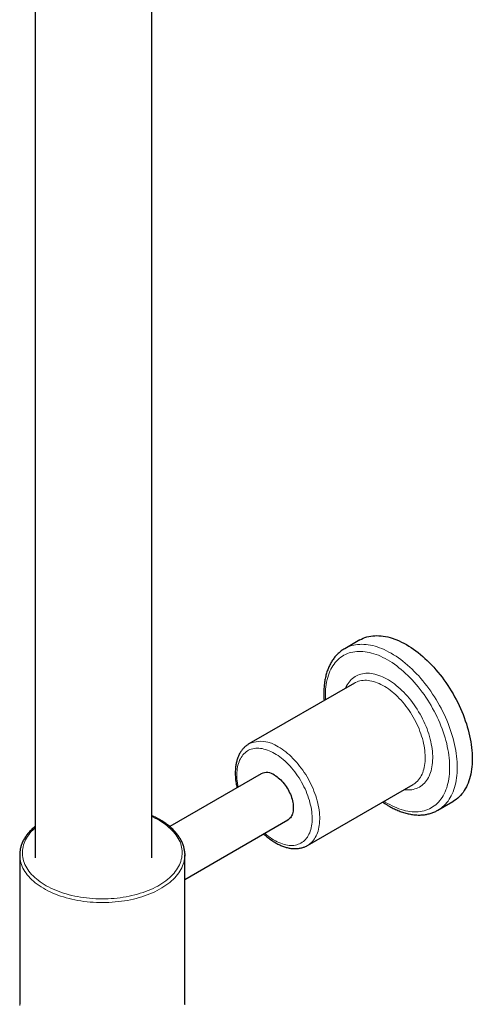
# Model space of a CAD drawing. Header units: millimetres. Extents: x 8 to 2417, y 12 to 2366.
# Tile 18 of 26: x 2266 to 2351, y 385 to 570. Entities that reach past the tile are written whole.
import ezdxf

# ---------------------------------------------------------------- set-up
doc = ezdxf.new("R2010")
doc.units = ezdxf.units.MM

msp = doc.modelspace()

# ---------------------------------------------------------------- linework, layer by layer
at = {"color": 7, "linetype": 'Continuous', "lineweight": 30}
for p, q in [((2269.37, 1155.41), (2269.37, 412.3)), ((2291.27, 412.3), (2291.27, 1153.46)), ((2330.26, 453.18), (2327.43, 451.54)), ((2329.26, 445.1), (2309.46, 433.67)), ((2329.26, 445.1), (2329.25, 445.09)), ((2311.76, 428.06), (2294.59, 418.15)), ((2320.46, 414.61), (2340.26, 426.04)), ((2344.93, 421.23), (2347.75, 422.86)), ((2297.44, 408.25), (2316.76, 419.4)), ((2266.44, 412.83), (2266.44, 385.07)), ((2297.44, 385.07), (2297.44, 412.83))]:
    msp.add_line(p, q, dxfattribs=at)
at = {"color": 7, "linetype": 'Continuous', "lineweight": 30, "flags": 128}
for points in [[(2330.26, 453.18), (2330.57, 453.35), (2330.9, 453.5), (2331.24, 453.63), (2331.59, 453.74), (2331.95, 453.83), (2332.31, 453.9), (2332.69, 453.95), (2333.07, 453.98), (2333.47, 453.99), (2333.86, 453.98), (2334.27, 453.95), (2334.68, 453.9), (2335.1, 453.83), (2335.52, 453.74), (2335.94, 453.63), (2336.37, 453.5), (2336.81, 453.35), (2337.24, 453.18), (2337.68, 452.99), (2338.12, 452.78), (2338.56, 452.55), (2339.01, 452.31), (2339.45, 452.04), (2339.89, 451.76), (2340.33, 451.46), (2340.77, 451.15), (2341.2, 450.81), (2341.64, 450.46), (2342.07, 450.1), (2342.49, 449.72), (2342.91, 449.32), (2343.33, 448.91), (2343.74, 448.49), (2344.15, 448.05), (2344.54, 447.6), (2344.94, 447.14), (2345.32, 446.66), (2345.7, 446.18), (2346.06, 445.68), (2346.42, 445.18), (2346.77, 444.66), (2347.11, 444.14), (2347.44, 443.61), (2347.76, 443.07), (2348.06, 442.53), (2348.36, 441.98), (2348.64, 441.42), (2348.91, 440.86), (2349.17, 440.3), (2349.41, 439.74), (2349.65, 439.17), (2349.87, 438.6), (2350.07, 438.03), (2350.26, 437.46), (2350.44, 436.89), (2350.6, 436.32), (2350.75, 435.75), (2350.88, 435.19), (2350.99, 434.63), (2351.1, 434.08), (2351.18, 433.53), (2351.25, 432.98), (2351.31, 432.44), (2351.35, 431.91), (2351.37, 431.39), (2351.38, 430.88)], [(2351.38, 430.88), (2351.37, 430.37), (2351.35, 429.87), (2351.31, 429.39), (2351.25, 428.91), (2351.18, 428.45), (2351.1, 428), (2350.99, 427.56), (2350.88, 427.14), (2350.75, 426.73), (2350.6, 426.33), (2350.44, 425.95), (2350.26, 425.59), (2350.07, 425.24), (2349.87, 424.9), (2349.65, 424.58), (2349.41, 424.28), (2349.17, 424), (2348.91, 423.74), (2348.64, 423.49), (2348.36, 423.26), (2348.06, 423.05), (2347.76, 422.86), (2347.75, 422.86)], [(2314.26, 427.81), (2314.49, 427.67), (2314.73, 427.51), (2314.96, 427.33), (2315.19, 427.13), (2315.42, 426.92), (2315.64, 426.69), (2315.85, 426.46), (2316.06, 426.2), (2316.26, 425.94), (2316.45, 425.67), (2316.63, 425.39), (2316.8, 425.1), (2316.96, 424.81), (2317.1, 424.51), (2317.24, 424.21), (2317.36, 423.9), (2317.46, 423.6), (2317.56, 423.29), (2317.63, 422.99), (2317.7, 422.69), (2317.74, 422.4), (2317.77, 422.11), (2317.79, 421.83), (2317.79, 421.56), (2317.77, 421.29), (2317.74, 421.04), (2317.7, 420.8), (2317.63, 420.57), (2317.56, 420.36), (2317.46, 420.16), (2317.36, 419.98), (2317.24, 419.81), (2317.1, 419.67), (2316.96, 419.54), (2316.8, 419.43), (2316.76, 419.4)], [(2297.43, 413.1), (2297.44, 412.79), (2297.43, 412.57)], [(2266.44, 385.07), (2266.44, 384.94), (2266.45, 384.8)], [(2297.43, 384.81), (2297.44, 385.03), (2297.44, 385.07)]]:
    msp.add_lwpolyline(points, dxfattribs=at)
at = {"color": 252, "linetype": 'Continuous', "lineweight": 0, "flags": 128}
for points in [[(2335.47, 422.51), (2335.9, 422.27), (2336.33, 422.04), (2336.76, 421.84), (2337.19, 421.66), (2337.61, 421.5), (2338.04, 421.35), (2338.45, 421.23), (2338.87, 421.13), (2339.28, 421.04), (2339.68, 420.98), (2340.08, 420.94), (2340.48, 420.92), (2340.86, 420.92), (2341.24, 420.94), (2341.61, 420.98), (2341.97, 421.04), (2342.33, 421.12), (2342.67, 421.22), (2343.01, 421.34), (2343.33, 421.48), (2343.64, 421.65), (2343.94, 421.83), (2344.24, 422.03), (2344.51, 422.25), (2344.78, 422.48), (2345.03, 422.74), (2345.27, 423.02), (2345.5, 423.31), (2345.71, 423.62), (2345.91, 423.94), (2346.1, 424.29), (2346.27, 424.65), (2346.42, 425.02), (2346.57, 425.41), (2346.69, 425.81), (2346.8, 426.23), (2346.9, 426.66), (2346.98, 427.11), (2347.04, 427.56), (2347.09, 428.03), (2347.12, 428.51), (2347.13, 429), (2347.13, 429.49), (2347.12, 430), (2347.09, 430.51), (2347.04, 431.04), (2346.98, 431.57), (2346.9, 432.1), (2346.8, 432.64), (2346.69, 433.19), (2346.57, 433.74), (2346.42, 434.29), (2346.27, 434.84), (2346.1, 435.4), (2345.91, 435.95), (2345.71, 436.51), (2345.5, 437.07), (2345.27, 437.62), (2345.03, 438.17), (2344.78, 438.72), (2344.51, 439.27), (2344.24, 439.81), (2343.94, 440.34), (2343.64, 440.87), (2343.33, 441.4), (2343.01, 441.91), (2342.67, 442.42), (2342.33, 442.92), (2341.97, 443.41), (2341.61, 443.89), (2341.24, 444.36), (2340.86, 444.81), (2340.48, 445.26), (2340.08, 445.69), (2339.68, 446.11), (2339.28, 446.51), (2338.87, 446.9), (2338.45, 447.28), (2338.04, 447.64), (2337.61, 447.98), (2337.19, 448.31), (2336.76, 448.62), (2336.33, 448.92), (2335.9, 449.19), (2335.47, 449.45), (2335.04, 449.69), (2334.61, 449.91), (2334.18, 450.11), (2333.75, 450.3), (2333.33, 450.46), (2332.9, 450.6), (2332.48, 450.73), (2332.07, 450.83), (2331.66, 450.91), (2331.25, 450.97), (2330.86, 451.02), (2330.46, 451.04), (2330.08, 451.04), (2329.7, 451.02), (2329.33, 450.98), (2328.97, 450.92), (2328.61, 450.84), (2328.27, 450.74), (2327.93, 450.61), (2327.61, 450.47), (2327.3, 450.31), (2326.99, 450.13), (2326.7, 449.93), (2326.42, 449.71), (2326.16, 449.47), (2325.91, 449.22), (2325.66, 448.94), (2325.44, 448.65), (2325.22, 448.34), (2325.03, 448.01), (2324.84, 447.67), (2324.67, 447.31), (2324.51, 446.94), (2324.37, 446.55), (2324.25, 446.14), (2324.14, 445.73), (2324.04, 445.29), (2323.96, 444.85), (2323.9, 444.4), (2323.85, 443.93), (2323.82, 443.45), (2323.8, 442.96), (2323.8, 442.46), (2323.82, 441.96), (2323.82, 441.95)], [(2327.43, 451.54), (2327.74, 451.71), (2328.07, 451.86), (2328.41, 452), (2328.76, 452.11), (2329.12, 452.2), (2329.49, 452.27), (2329.86, 452.32), (2330.25, 452.35), (2330.64, 452.36), (2331.04, 452.35), (2331.44, 452.32), (2331.85, 452.27), (2332.27, 452.2), (2332.69, 452.11), (2333.12, 452), (2333.55, 451.87), (2333.98, 451.72), (2334.42, 451.55), (2334.85, 451.36), (2335.29, 451.15), (2335.73, 450.92), (2336.18, 450.68), (2336.62, 450.41), (2337.06, 450.13), (2337.5, 449.83), (2337.94, 449.51), (2338.37, 449.18), (2338.81, 448.83), (2339.24, 448.47), (2339.66, 448.08), (2340.08, 447.69), (2340.5, 447.28), (2340.91, 446.85), (2341.32, 446.42), (2341.72, 445.97), (2342.11, 445.5), (2342.49, 445.03), (2342.87, 444.55), (2343.23, 444.05), (2343.59, 443.54), (2343.94, 443.03), (2344.28, 442.51), (2344.61, 441.98), (2344.93, 441.44), (2345.23, 440.9), (2345.53, 440.35), (2345.81, 439.79), (2346.08, 439.23), (2346.34, 438.67), (2346.59, 438.1), (2346.82, 437.53), (2347.04, 436.96), (2347.24, 436.39), (2347.43, 435.82), (2347.61, 435.26), (2347.77, 434.69), (2347.92, 434.12), (2348.05, 433.56), (2348.17, 433), (2348.27, 432.44), (2348.35, 431.89), (2348.42, 431.35), (2348.48, 430.81), (2348.52, 430.28), (2348.54, 429.76), (2348.55, 429.24), (2348.54, 428.74), (2348.52, 428.24), (2348.48, 427.76), (2348.42, 427.28), (2348.35, 426.82), (2348.27, 426.37), (2348.17, 425.93), (2348.05, 425.51), (2347.92, 425.1), (2347.77, 424.7), (2347.61, 424.32), (2347.43, 423.95), (2347.24, 423.6), (2347.04, 423.27), (2346.82, 422.95), (2346.59, 422.65), (2346.34, 422.37), (2346.08, 422.1), (2345.81, 421.86), (2345.53, 421.63), (2345.23, 421.42), (2344.93, 421.23), (2344.93, 421.23)], [(2327.57, 444.12), (2327.59, 444.16), (2327.73, 444.46), (2327.89, 444.76), (2328.06, 445.03), (2328.25, 445.29), (2328.45, 445.53), (2328.66, 445.75), (2328.88, 445.96), (2329.12, 446.15), (2329.37, 446.31), (2329.63, 446.46), (2329.91, 446.59), (2330.19, 446.7), (2330.48, 446.78), (2330.78, 446.85), (2331.09, 446.9), (2331.41, 446.93), (2331.74, 446.93), (2332.07, 446.92), (2332.41, 446.88), (2332.76, 446.83), (2333.11, 446.75), (2333.47, 446.66), (2333.83, 446.54), (2334.19, 446.4), (2334.55, 446.25), (2334.92, 446.07), (2335.29, 445.88), (2335.65, 445.67), (2336.02, 445.44), (2336.39, 445.19), (2336.75, 444.92), (2337.11, 444.64), (2337.47, 444.34), (2337.83, 444.03), (2338.18, 443.7), (2338.52, 443.36), (2338.86, 443), (2339.2, 442.63), (2339.53, 442.24), (2339.84, 441.85), (2340.15, 441.44), (2340.46, 441.03), (2340.75, 440.6), (2341.03, 440.17), (2341.3, 439.72), (2341.57, 439.27), (2341.82, 438.82), (2342.05, 438.36), (2342.28, 437.89), (2342.49, 437.42), (2342.69, 436.95), (2342.88, 436.48), (2343.05, 436), (2343.21, 435.53), (2343.35, 435.05), (2343.48, 434.58), (2343.59, 434.11), (2343.69, 433.65), (2343.78, 433.19), (2343.84, 432.73), (2343.89, 432.28), (2343.93, 431.84), (2343.95, 431.4), (2343.95, 430.97), (2343.94, 430.56), (2343.91, 430.15), (2343.87, 429.75), (2343.81, 429.37), (2343.74, 429), (2343.65, 428.64), (2343.54, 428.29), (2343.42, 427.96), (2343.28, 427.64), (2343.13, 427.34), (2342.97, 427.06), (2342.79, 426.79), (2342.59, 426.54), (2342.39, 426.31), (2342.17, 426.1), (2341.94, 425.9), (2341.69, 425.72), (2341.44, 425.57), (2341.17, 425.43), (2340.89, 425.31), (2340.6, 425.21), (2340.31, 425.14), (2340, 425.08), (2339.69, 425.04), (2339.36, 425.02), (2339.03, 425.03), (2338.7, 425.05), (2338.57, 425.07)], [(2340.26, 426.04), (2340.42, 426.14), (2340.65, 426.3), (2340.87, 426.49), (2341.09, 426.69), (2341.28, 426.91), (2341.47, 427.15), (2341.64, 427.4), (2341.8, 427.68), (2341.94, 427.97), (2342.07, 428.27), (2342.18, 428.59), (2342.28, 428.92), (2342.36, 429.27), (2342.43, 429.63), (2342.48, 430), (2342.52, 430.38), (2342.54, 430.78), (2342.54, 431.18), (2342.53, 431.59), (2342.5, 432.01), (2342.46, 432.44), (2342.4, 432.88), (2342.32, 433.32), (2342.23, 433.76), (2342.13, 434.21), (2342.01, 434.66), (2341.87, 435.11), (2341.72, 435.57), (2341.56, 436.02), (2341.38, 436.47), (2341.19, 436.93), (2340.98, 437.37), (2340.76, 437.82), (2340.53, 438.26), (2340.29, 438.69), (2340.04, 439.12), (2339.78, 439.54), (2339.5, 439.95), (2339.22, 440.36), (2338.93, 440.75), (2338.63, 441.14), (2338.32, 441.51), (2338, 441.87), (2337.68, 442.21), (2337.35, 442.55), (2337.01, 442.87), (2336.68, 443.17), (2336.33, 443.46), (2335.99, 443.73), (2335.64, 443.99), (2335.29, 444.23), (2334.94, 444.45), (2334.59, 444.65), (2334.24, 444.84), (2333.89, 445), (2333.54, 445.15), (2333.19, 445.27), (2332.85, 445.38), (2332.51, 445.47), (2332.18, 445.53), (2331.85, 445.58), (2331.52, 445.61), (2331.21, 445.61), (2330.9, 445.6), (2330.6, 445.56), (2330.3, 445.5), (2330.02, 445.43), (2329.75, 445.33), (2329.48, 445.21), (2329.26, 445.1)], [(2314.26, 431.9), (2313.92, 432.08), (2313.59, 432.25), (2313.26, 432.39), (2312.93, 432.52), (2312.6, 432.63), (2312.28, 432.71), (2311.96, 432.78), (2311.65, 432.83), (2311.34, 432.85), (2311.04, 432.86), (2310.74, 432.85), (2310.46, 432.81), (2310.18, 432.76), (2309.91, 432.68), (2309.65, 432.59), (2309.41, 432.47), (2309.17, 432.34), (2308.94, 432.19), (2308.73, 432.01), (2308.53, 431.82), (2308.34, 431.62), (2308.16, 431.39), (2308, 431.15), (2307.85, 430.89), (2307.72, 430.61), (2307.6, 430.32), (2307.49, 430.01), (2307.4, 429.69), (2307.33, 429.36), (2307.27, 429.01), (2307.23, 428.66), (2307.2, 428.29), (2307.19, 427.91), (2307.19, 427.52), (2307.21, 427.13), (2307.24, 426.72), (2307.3, 426.31), (2307.36, 425.89), (2307.43, 425.56)], [(2314.96, 433.12), (2315.31, 432.91), (2315.67, 432.68), (2316.01, 432.43), (2316.36, 432.17), (2316.71, 431.89), (2317.05, 431.59), (2317.38, 431.28), (2317.72, 430.95), (2318.04, 430.61), (2318.36, 430.26), (2318.67, 429.89), (2318.98, 429.52), (2319.28, 429.13), (2319.56, 428.73), (2319.84, 428.32), (2320.11, 427.9), (2320.37, 427.48), (2320.62, 427.05), (2320.85, 426.61), (2321.08, 426.17), (2321.29, 425.72), (2321.49, 425.27), (2321.67, 424.82), (2321.84, 424.36), (2322, 423.91), (2322.14, 423.46), (2322.27, 423.01), (2322.38, 422.56), (2322.48, 422.11), (2322.56, 421.67), (2322.63, 421.23), (2322.68, 420.8), (2322.72, 420.37), (2322.74, 419.96), (2322.74, 419.55), (2322.73, 419.15), (2322.7, 418.76), (2322.66, 418.38), (2322.6, 418.02), (2322.52, 417.66), (2322.43, 417.32), (2322.33, 417), (2322.21, 416.69), (2322.07, 416.39), (2321.92, 416.11), (2321.76, 415.85), (2321.58, 415.6), (2321.39, 415.37), (2321.18, 415.16), (2320.97, 414.96), (2320.74, 414.79), (2320.49, 414.63), (2320.46, 414.61)], [(2312.43, 416.9), (2312.44, 416.89), (2312.76, 416.61), (2313.09, 416.35), (2313.42, 416.1), (2313.76, 415.88), (2314.09, 415.67), (2314.42, 415.47), (2314.76, 415.3), (2315.09, 415.14), (2315.42, 415.01), (2315.75, 414.89), (2316.07, 414.79), (2316.39, 414.71), (2316.71, 414.66), (2317.02, 414.62), (2317.32, 414.6), (2317.62, 414.61), (2317.91, 414.63), (2318.19, 414.68), (2318.47, 414.74), (2318.73, 414.83), (2318.98, 414.93), (2319.23, 415.05), (2319.46, 415.2), (2319.68, 415.36), (2319.89, 415.54), (2320.08, 415.74), (2320.27, 415.96), (2320.43, 416.19), (2320.59, 416.45), (2320.73, 416.71), (2320.86, 417), (2320.97, 417.3), (2321.07, 417.61), (2321.15, 417.94), (2321.22, 418.27), (2321.27, 418.63), (2321.3, 418.99), (2321.32, 419.36), (2321.33, 419.75), (2321.32, 420.14), (2321.29, 420.54), (2321.24, 420.95), (2321.19, 421.36), (2321.11, 421.78), (2321.02, 422.2), (2320.92, 422.63), (2320.8, 423.06), (2320.66, 423.49), (2320.51, 423.92), (2320.35, 424.35), (2320.18, 424.78), (2319.99, 425.21), (2319.78, 425.63), (2319.57, 426.05), (2319.34, 426.47), (2319.11, 426.87), (2318.86, 427.28), (2318.6, 427.67), (2318.33, 428.05), (2318.05, 428.43), (2317.77, 428.79), (2317.47, 429.15), (2317.17, 429.49), (2316.87, 429.82), (2316.55, 430.13), (2316.23, 430.43), (2315.91, 430.72), (2315.58, 430.99), (2315.26, 431.24), (2314.92, 431.48), (2314.59, 431.7), (2314.26, 431.9), (2314.26, 431.9)], [(2334.82, 422.9), (2335.04, 422.76), (2335.47, 422.51)], [(2269.37, 417.96), (2269.19, 417.8), (2268.89, 417.51), (2268.62, 417.22), (2268.36, 416.92), (2268.13, 416.61), (2267.91, 416.3), (2267.72, 415.99), (2267.54, 415.67), (2267.39, 415.35), (2267.26, 415.02), (2267.15, 414.7), (2267.07, 414.37), (2267, 414.03), (2266.96, 413.7), (2266.94, 413.37), (2266.95, 413.03), (2266.97, 412.7), (2267.02, 412.37), (2267.09, 412.04), (2267.18, 411.71), (2267.29, 411.38), (2267.43, 411.06), (2267.58, 410.73), (2267.76, 410.42), (2267.96, 410.1), (2268.18, 409.79), (2268.42, 409.49), (2268.68, 409.19), (2268.96, 408.9), (2269.26, 408.62), (2269.58, 408.34), (2269.92, 408.07), (2270.27, 407.8), (2270.64, 407.55), (2271.03, 407.3), (2271.44, 407.06), (2271.86, 406.83), (2272.29, 406.61), (2272.74, 406.4), (2273.21, 406.2), (2273.68, 406.01), (2274.17, 405.84), (2274.67, 405.67), (2275.18, 405.51), (2275.7, 405.37), (2276.23, 405.23), (2276.77, 405.11), (2277.32, 405), (2277.87, 404.91), (2278.43, 404.82), (2279, 404.75), (2279.57, 404.69), (2280.14, 404.65), (2280.71, 404.61), (2281.29, 404.59), (2281.87, 404.58), (2282.45, 404.59), (2283.02, 404.61), (2283.6, 404.64), (2284.17, 404.68), (2284.74, 404.74), (2285.31, 404.8), (2285.87, 404.89), (2286.43, 404.98), (2286.97, 405.09), (2287.51, 405.2), (2288.05, 405.33), (2288.57, 405.47), (2289.08, 405.63), (2289.59, 405.79), (2290.08, 405.97), (2290.56, 406.15), (2291.03, 406.35), (2291.48, 406.56), (2291.92, 406.78), (2292.34, 407), (2292.75, 407.24), (2293.14, 407.48), (2293.52, 407.74), (2293.88, 408), (2294.22, 408.27), (2294.54, 408.55), (2294.85, 408.83), (2295.13, 409.12), (2295.4, 409.42), (2295.64, 409.72), (2295.87, 410.03), (2296.07, 410.34), (2296.26, 410.65), (2296.42, 410.97), (2296.56, 411.3), (2296.68, 411.62), (2296.77, 411.95), (2296.85, 412.28), (2296.9, 412.62), (2296.93, 412.95), (2296.94, 413.28), (2296.93, 413.62), (2296.89, 413.95), (2296.83, 414.28), (2296.75, 414.61), (2296.65, 414.94), (2296.53, 415.27), (2296.38, 415.59), (2296.21, 415.91), (2296.02, 416.23), (2295.81, 416.54), (2295.58, 416.84), (2295.33, 417.14), (2295.06, 417.44), (2294.77, 417.73), (2294.46, 418.01), (2294.14, 418.29), (2293.79, 418.55), (2293.43, 418.81), (2293.05, 419.06), (2292.65, 419.31), (2292.24, 419.54), (2291.81, 419.76), (2291.37, 419.98), (2291.27, 420.03)], [(2297.43, 412.57), (2297.43, 412.45), (2297.39, 412.11), (2297.33, 411.77), (2297.25, 411.43), (2297.15, 411.1), (2297.02, 410.77), (2296.87, 410.44), (2296.71, 410.11), (2296.52, 409.79), (2296.3, 409.47), (2296.07, 409.16), (2295.82, 408.85), (2295.55, 408.55), (2295.25, 408.25), (2294.94, 407.96), (2294.61, 407.68), (2294.26, 407.4), (2293.89, 407.14), (2293.51, 406.88), (2293.11, 406.63), (2292.69, 406.39), (2292.26, 406.16), (2291.81, 405.93), (2291.35, 405.72), (2290.87, 405.52), (2290.38, 405.33), (2289.88, 405.15), (2289.37, 404.98), (2288.85, 404.82), (2288.31, 404.68), (2287.77, 404.54), (2287.22, 404.42), (2286.66, 404.31), (2286.1, 404.21), (2285.52, 404.13), (2284.95, 404.06), (2284.37, 404), (2283.78, 403.95), (2283.19, 403.92), (2282.61, 403.89), (2282.02, 403.89), (2281.43, 403.89), (2280.84, 403.91), (2280.25, 403.94), (2279.66, 403.98), (2279.08, 404.04), (2278.5, 404.11), (2277.93, 404.19), (2277.36, 404.29), (2276.8, 404.39), (2276.25, 404.51), (2275.7, 404.64), (2275.17, 404.79), (2274.64, 404.94), (2274.13, 405.11), (2273.62, 405.28), (2273.13, 405.47), (2272.65, 405.67), (2272.19, 405.88), (2271.74, 406.1), (2271.3, 406.33), (2270.88, 406.57), (2270.47, 406.82), (2270.08, 407.07), (2269.71, 407.34), (2269.36, 407.61), (2269.02, 407.89), (2268.71, 408.18), (2268.41, 408.47), (2268.13, 408.77), (2267.87, 409.08), (2267.64, 409.39), (2267.42, 409.71), (2267.22, 410.03), (2267.05, 410.35), (2266.9, 410.68), (2266.77, 411.02), (2266.66, 411.35), (2266.57, 411.69), (2266.5, 412.03), (2266.46, 412.37), (2266.45, 412.55)], [(2266.45, 384.8), (2266.46, 384.6)], [(2297.43, 384.69), (2297.43, 384.81)]]:
    msp.add_lwpolyline(points, dxfattribs=at)
at = {"color": 252, "linetype": 'Continuous', "lineweight": 0}
msp.add_arc((2311.74, 428.65), 5.51, 54.2301, 114.5081, dxfattribs=at)
at = {"color": 7, "linetype": 'Continuous', "lineweight": 30}
for centre, radius, start, end in [((2312.79, 425.78), 2.51, 54.2652, 114.4243), ((2271.61, 412.83), 5.17, 176.8672, 183.1314)]:
    msp.add_arc(centre, radius, start, end, dxfattribs=at)
for points, knots in [([(2327.43, 451.54), (2327.42, 451.54), (2327.3, 451.47), (2327.09, 451.34), (2326.79, 451.13), (2326.51, 450.9), (2326.23, 450.66), (2325.97, 450.41), (2325.72, 450.13), (2325.48, 449.84), (2325.25, 449.54), (2325.04, 449.21), (2324.84, 448.88), (2324.65, 448.53), (2324.48, 448.16), (2324.31, 447.78), (2324.17, 447.39), (2324.04, 446.98), (2323.92, 446.56), (2323.81, 446.13), (2323.73, 445.69), (2323.65, 445.24), (2323.59, 444.77), (2323.55, 444.3), (2323.52, 443.82), (2323.51, 443.33), (2323.51, 442.83), (2323.53, 442.33), (2323.54, 441.98), (2323.56, 441.81), (2323.56, 441.8)], [0, 0, 0, 0, 0.00343, 0.040469, 0.077504, 0.114565, 0.151684, 0.188893, 0.226217, 0.263679, 0.301295, 0.339078, 0.377033, 0.41516, 0.453453, 0.491905, 0.530502, 0.569228, 0.608068, 0.647003, 0.686017, 0.725094, 0.764218, 0.803378, 0.84256, 0.881755, 0.920955, 0.960152, 0.999339, 1, 1, 1, 1]), ([(2309.46, 433.66), (2309.38, 433.62), (2309.22, 433.52), (2308.99, 433.35), (2308.76, 433.16), (2308.54, 432.96), (2308.33, 432.74), (2308.14, 432.5), (2307.96, 432.25), (2307.79, 431.98), (2307.64, 431.7), (2307.5, 431.4), (2307.37, 431.09), (2307.26, 430.77), (2307.16, 430.43), (2307.07, 430.08), (2307.01, 429.72), (2306.95, 429.35), (2306.92, 428.97), (2306.9, 428.58), (2306.89, 428.19), (2306.9, 427.78), (2306.92, 427.37), (2306.96, 426.96), (2307.02, 426.54), (2307.09, 426.11), (2307.16, 425.75), (2307.21, 425.53), (2307.23, 425.45)], [0, 0, 0, 0, 0.034133, 0.071338, 0.108582, 0.14593, 0.183444, 0.221178, 0.259173, 0.297461, 0.336059, 0.374969, 0.414182, 0.453675, 0.493417, 0.533372, 0.573501, 0.613763, 0.654123, 0.694548, 0.735011, 0.775487, 0.815956, 0.856406, 0.896828, 0.937217, 0.977571, 1, 1, 1, 1]), ([(2334.56, 422.75), (2334.69, 422.66), (2334.97, 422.47), (2335.35, 422.24), (2335.58, 422.1), (2335.68, 422.05)], [0, 0, 0, 0, 0.3655, 0.749343, 1, 1, 1, 1]), ([(2335.68, 422.05), (2335.75, 422), (2335.97, 421.88), (2336.34, 421.68), (2336.77, 421.47), (2337.2, 421.27), (2337.63, 421.09), (2338.06, 420.93), (2338.49, 420.79), (2338.92, 420.67), (2339.34, 420.56), (2339.76, 420.47), (2340.18, 420.41), (2340.59, 420.36), (2341, 420.33), (2341.4, 420.32), (2341.8, 420.33), (2342.19, 420.36), (2342.57, 420.41), (2342.94, 420.48), (2343.3, 420.56), (2343.66, 420.66), (2344, 420.79), (2344.34, 420.93), (2344.65, 421.07), (2344.84, 421.18), (2344.92, 421.23)], [0, 0, 0, 0, 0.0231451, 0.0668677, 0.1106045, 0.1543385, 0.1980602, 0.2417582, 0.2854189, 0.3290269, 0.3725648, 0.4160136, 0.4593533, 0.5025635, 0.5456245, 0.5885182, 0.6312296, 0.6737475, 0.7160663, 0.758186, 0.8001136, 0.8418625, 0.8834527, 0.92491, 0.9662651, 1, 1, 1, 1]), ([(2297.43, 413.11), (2297.43, 413.21), (2297.41, 413.43), (2297.37, 413.75), (2297.3, 414.08), (2297.22, 414.4), (2297.11, 414.73), (2296.99, 415.06), (2296.84, 415.38), (2296.68, 415.69), (2296.5, 416.01), (2296.29, 416.32), (2296.07, 416.62), (2295.83, 416.93), (2295.57, 417.22), (2295.3, 417.51), (2295, 417.79), (2294.69, 418.07), (2294.36, 418.34), (2294.02, 418.6), (2293.66, 418.85), (2293.28, 419.1), (2292.89, 419.34), (2292.49, 419.57), (2292.07, 419.79), (2291.66, 419.99), (2291.39, 420.11), (2291.27, 420.16)], [0, 0, 0, 0, 0.0359725, 0.0755328, 0.1151322, 0.1547949, 0.1945419, 0.2343893, 0.2743486, 0.3144258, 0.3546219, 0.3949338, 0.4353543, 0.4758739, 0.5164808, 0.5571628, 0.5979073, 0.638702, 0.6795358, 0.7203985, 0.7612813, 0.8021766, 0.8430784, 0.8839805, 0.9248788, 0.9657704, 1, 1, 1, 1]), ([(2269.37, 418.21), (2269.27, 418.13), (2269.08, 417.97), (2268.79, 417.71), (2268.5, 417.42), (2268.23, 417.13), (2267.97, 416.83), (2267.74, 416.52), (2267.52, 416.22), (2267.32, 415.9), (2267.14, 415.58), (2266.98, 415.26), (2266.85, 414.94), (2266.73, 414.61), (2266.63, 414.28), (2266.55, 413.95), (2266.5, 413.62), (2266.46, 413.35), (2266.45, 413.19), (2266.45, 413.14)], [0, 0, 0, 0, 0.051479, 0.113692, 0.175858, 0.237962, 0.299985, 0.361907, 0.423708, 0.485369, 0.546872, 0.608201, 0.669346, 0.730304, 0.791077, 0.851677, 0.912123, 0.972442, 1, 1, 1, 1]), ([(2312.22, 416.79), (2312.27, 416.75), (2312.41, 416.61), (2312.68, 416.38), (2313.01, 416.11), (2313.34, 415.85), (2313.68, 415.6), (2314.03, 415.37), (2314.37, 415.16), (2314.72, 414.96), (2315.07, 414.78), (2315.42, 414.62), (2315.77, 414.48), (2316.12, 414.35), (2316.47, 414.25), (2316.81, 414.16), (2317.15, 414.09), (2317.49, 414.04), (2317.83, 414.02), (2318.16, 414.01), (2318.48, 414.02), (2318.79, 414.05), (2319.1, 414.1), (2319.4, 414.17), (2319.69, 414.26), (2319.97, 414.37), (2320.23, 414.48), (2320.39, 414.57), (2320.46, 414.62)], [0, 0, 0, 0, 0.015515, 0.055824, 0.096178, 0.136577, 0.177021, 0.217507, 0.258032, 0.298587, 0.339162, 0.379737, 0.420287, 0.460786, 0.5012, 0.54149, 0.581616, 0.621532, 0.6612, 0.70058, 0.739648, 0.778387, 0.816796, 0.85489, 0.892698, 0.930261, 0.967635, 1, 1, 1, 1])]:
    msp.add_open_spline(points, degree=3, knots=knots, dxfattribs=at)

doc.saveas('drawing.dxf')
